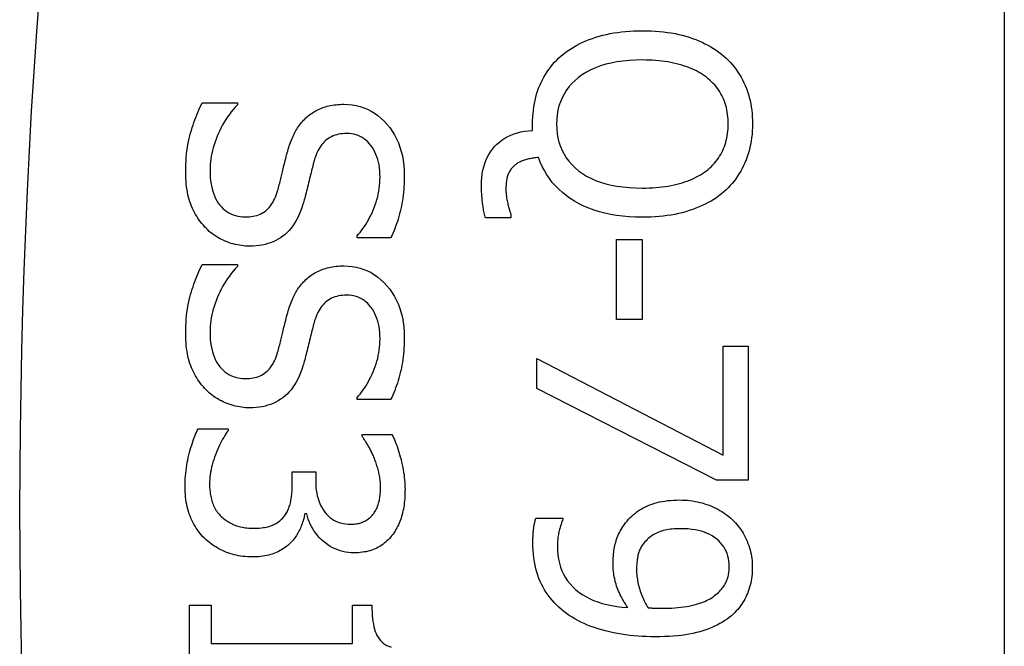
# Model space of a CAD drawing. Header units: inches. Extents: x 2.3 to 58.5, y 3.7 to 32.
# Tile 22 of 48: x 2.519 to 2.703, y 19.837 to 19.953. Entities that reach past the tile are written whole.
import ezdxf

# ---------------------------------------------------------------- set-up
doc = ezdxf.new("R2010")
doc.units = ezdxf.units.IN
doc.header["$MEASUREMENT"] = 0
doc.layers.add('Visible Edges(ANSI)', color=7, linetype='Continuous', lineweight=25)
doc.layers.add('Visible Tangent Edges(ANSI)', color=7, linetype='Continuous', lineweight=25)

msp = doc.modelspace()

# ---------------------------------------------------------------- linework, layer by layer
at = {"layer": 'Visible Edges(ANSI)'}
for p, q in [((2.7026, 22.71601), (2.7026, 7.00801)), ((2.55296, 19.93792), (2.55953, 19.93792)), ((2.55953, 19.93792), (2.55953, 19.93754)), ((2.61459, 19.93275), (2.61459, 19.93397)), ((2.61054, 19.91712), (2.61054, 19.91642)), ((2.61054, 19.91642), (2.60579, 19.91642)), ((2.58187, 19.91269), (2.58187, 19.91307)), ((2.58812, 19.91269), (2.58187, 19.91269)), ((2.63026, 19.8975), (2.63026, 19.9124)), ((2.63026, 19.9124), (2.63504, 19.9124)), ((2.63504, 19.9124), (2.63504, 19.8975)), ((2.55296, 19.90777), (2.55953, 19.90777)), ((2.55953, 19.90777), (2.55953, 19.90739)), ((2.63504, 19.8975), (2.63026, 19.8975)), ((2.65016, 19.8722), (2.65016, 19.89252)), ((2.65016, 19.89252), (2.65479, 19.89252)), ((2.65479, 19.89252), (2.65479, 19.86754)), ((2.61542, 19.88458), (2.61542, 19.89019)), ((2.61542, 19.89019), (2.65016, 19.8722)), ((2.64889, 19.86754), (2.61542, 19.88458)), ((2.58187, 19.88254), (2.58187, 19.88292)), ((2.58812, 19.88254), (2.58187, 19.88254)), ((2.55219, 19.87711), (2.55778, 19.87711)), ((2.55778, 19.87711), (2.55778, 19.87673)), ((2.58279, 19.87571), (2.58279, 19.87603)), ((2.58279, 19.87603), (2.58837, 19.87603)), ((2.56977, 19.86684), (2.56977, 19.86907)), ((2.56977, 19.86907), (2.57414, 19.86907)), ((2.57414, 19.86907), (2.57414, 19.86732)), ((2.65479, 19.86754), (2.64889, 19.86754)), ((2.57249, 19.86122), (2.5721, 19.86122)), ((2.6152, 19.8604), (2.62027, 19.8604)), ((2.62027, 19.8604), (2.62027, 19.86014)), ((2.5506, 19.82495), (2.5506, 19.84416)), ((2.5506, 19.84416), (2.55462, 19.84416)), ((2.55462, 19.84416), (2.55462, 19.83701)), ((2.581, 19.83701), (2.581, 19.84416)), ((2.581, 19.84416), (2.58461, 19.84416)), ((2.55462, 19.83701), (2.581, 19.83701))]:
    msp.add_line(p, q, dxfattribs=at)
at = {"layer": 'Visible Edges(ANSI)', "flags": 128}
for points in [[(2.61995, 19.94667), (2.6204, 19.94704), (2.62086, 19.94739), (2.62134, 19.94773), (2.62183, 19.94806), (2.62234, 19.94837), (2.62287, 19.94867), (2.62342, 19.94895), (2.62398, 19.94922), (2.62456, 19.94947), (2.62515, 19.94971), (2.62577, 19.94993), (2.6264, 19.95014), (2.62704, 19.95034), (2.6277, 19.95051), (2.62837, 19.95067), (2.62906, 19.95082), (2.62976, 19.95094), (2.63048, 19.95105), (2.63121, 19.95114), (2.63195, 19.95122), (2.63271, 19.95128), (2.63349, 19.95132), (2.63427, 19.95135), (2.63507, 19.95135)], [(2.63507, 19.95135), (2.6359, 19.95135), (2.6367, 19.95132), (2.63749, 19.95128), (2.63826, 19.95122), (2.63901, 19.95114), (2.63975, 19.95105), (2.64047, 19.95094), (2.64117, 19.95081), (2.64186, 19.95066), (2.64253, 19.9505), (2.64318, 19.95032), (2.64382, 19.95013), (2.64444, 19.94991), (2.64504, 19.94969), (2.64563, 19.94945), (2.64621, 19.94919), (2.64676, 19.94892), (2.64731, 19.94864), (2.64784, 19.94834), (2.64835, 19.94803), (2.64885, 19.9477), (2.64934, 19.94736), (2.64981, 19.947), (2.65026, 19.94663)], [(2.61459, 19.93397), (2.6146, 19.93463), (2.61463, 19.93527), (2.61468, 19.93591), (2.61474, 19.93654), (2.61483, 19.93715), (2.61493, 19.93776), (2.61505, 19.93835), (2.61519, 19.93894), (2.61535, 19.93951), (2.61553, 19.94007), (2.61573, 19.94062), (2.61595, 19.94116), (2.61618, 19.94169), (2.61644, 19.94221), (2.61671, 19.94271), (2.61699, 19.9432), (2.6173, 19.94368), (2.61763, 19.94414), (2.61797, 19.94459), (2.61833, 19.94503), (2.61871, 19.94546), (2.6191, 19.94587), (2.61952, 19.94628), (2.61995, 19.94667)], [(2.63507, 19.9459), (2.63381, 19.94588), (2.63259, 19.94581), (2.63142, 19.9457), (2.63031, 19.94554), (2.62924, 19.94533), (2.62823, 19.94509), (2.62726, 19.94479), (2.62635, 19.94445), (2.62548, 19.94407), (2.62467, 19.94364), (2.6239, 19.94316), (2.62319, 19.94265), (2.62253, 19.94209), (2.62193, 19.9415), (2.62138, 19.94088), (2.62089, 19.94023), (2.62046, 19.93955), (2.62009, 19.93884), (2.61978, 19.9381), (2.61952, 19.93733), (2.61932, 19.93653), (2.61917, 19.93569), (2.61909, 19.93483), (2.61906, 19.93394)], [(2.64701, 19.94268), (2.64666, 19.94293), (2.64631, 19.94318), (2.64594, 19.94341), (2.64555, 19.94364), (2.64515, 19.94385), (2.64474, 19.94406), (2.64431, 19.94425), (2.64387, 19.94444), (2.64341, 19.94461), (2.64294, 19.94477), (2.64245, 19.94493), (2.64195, 19.94507), (2.64144, 19.9452), (2.64091, 19.94532), (2.64038, 19.94543), (2.63983, 19.94553), (2.63927, 19.94562), (2.63871, 19.94569), (2.63813, 19.94576), (2.63754, 19.94581), (2.63694, 19.94585), (2.63633, 19.94588), (2.63571, 19.94589), (2.63507, 19.9459)], [(2.65026, 19.94663), (2.65069, 19.94624), (2.65111, 19.94584), (2.6515, 19.94543), (2.65188, 19.945), (2.65224, 19.94456), (2.65259, 19.94411), (2.65291, 19.94364), (2.65322, 19.94317), (2.65351, 19.94268), (2.65378, 19.94217), (2.65403, 19.94166), (2.65426, 19.94113), (2.65448, 19.94059), (2.65468, 19.94004), (2.65486, 19.93948), (2.65502, 19.93891), (2.65516, 19.93833), (2.65528, 19.93774), (2.65539, 19.93713), (2.65547, 19.93652), (2.65554, 19.9359), (2.65558, 19.93526), (2.65561, 19.93462), (2.65562, 19.93397)], [(2.65109, 19.93394), (2.65108, 19.9344), (2.65106, 19.93486), (2.65103, 19.93531), (2.65098, 19.93575), (2.65092, 19.93618), (2.65084, 19.9366), (2.65075, 19.93701), (2.65065, 19.93741), (2.65053, 19.9378), (2.6504, 19.93818), (2.65026, 19.93855), (2.6501, 19.93891), (2.64993, 19.93926), (2.64974, 19.93961), (2.64954, 19.93995), (2.64932, 19.94028), (2.64908, 19.9406), (2.64883, 19.94092), (2.64857, 19.94123), (2.64829, 19.94154), (2.64799, 19.94183), (2.64768, 19.94212), (2.64735, 19.9424), (2.64701, 19.94268)], [(2.5499, 19.925), (2.5499, 19.92571), (2.54992, 19.92639), (2.54995, 19.92706), (2.55, 19.92771), (2.55005, 19.92834), (2.55012, 19.92896), (2.5502, 19.92956), (2.55029, 19.93013), (2.5504, 19.9307), (2.55052, 19.93124), (2.55065, 19.93177), (2.55079, 19.93228), (2.55094, 19.93277), (2.5511, 19.93327), (2.55126, 19.93375), (2.55143, 19.93424), (2.5516, 19.93471), (2.55178, 19.93519), (2.55196, 19.93566), (2.55215, 19.93612), (2.55235, 19.93658), (2.55255, 19.93703), (2.55275, 19.93748), (2.55296, 19.93792)], [(2.55953, 19.93754), (2.55914, 19.9371), (2.55875, 19.93666), (2.55839, 19.93621), (2.55804, 19.93574), (2.5577, 19.93527), (2.55738, 19.93478), (2.55707, 19.93429), (2.55678, 19.93379), (2.55651, 19.93328), (2.55624, 19.93276), (2.556, 19.93223), (2.55577, 19.93169), (2.55555, 19.93114), (2.55536, 19.9306), (2.55518, 19.93007), (2.55502, 19.92953), (2.55488, 19.929), (2.55476, 19.92848), (2.55466, 19.92795), (2.55458, 19.92743), (2.55451, 19.92692), (2.55446, 19.9264), (2.55444, 19.92589), (2.55443, 19.92538)], [(2.57229, 19.93508), (2.57252, 19.93528), (2.57274, 19.93547), (2.57298, 19.93566), (2.57322, 19.93583), (2.57346, 19.936), (2.57371, 19.93616), (2.57397, 19.93631), (2.57424, 19.93646), (2.57451, 19.9366), (2.57478, 19.93673), (2.57507, 19.93685), (2.57536, 19.93697), (2.57565, 19.93707), (2.57596, 19.93717), (2.57627, 19.93726), (2.57659, 19.93734), (2.57691, 19.93741), (2.57725, 19.93747), (2.57759, 19.93752), (2.57794, 19.93756), (2.57829, 19.93759), (2.57866, 19.93762), (2.57903, 19.93763), (2.57941, 19.93764)], [(2.57941, 19.93764), (2.5802, 19.93761), (2.58096, 19.93753), (2.5817, 19.9374), (2.58243, 19.93722), (2.58313, 19.93699), (2.58381, 19.9367), (2.58447, 19.93637), (2.5851, 19.93598), (2.58572, 19.93554), (2.58631, 19.93504), (2.58688, 19.9345), (2.58743, 19.9339), (2.58795, 19.93327), (2.58842, 19.9326), (2.58885, 19.93191), (2.58923, 19.93119), (2.58957, 19.93044), (2.58986, 19.92966), (2.59011, 19.92885), (2.59031, 19.92802), (2.59047, 19.92716), (2.59058, 19.92626), (2.59065, 19.92534), (2.59067, 19.9244)], [(2.56882, 19.92858), (2.56891, 19.92891), (2.569, 19.92924), (2.5691, 19.92957), (2.56921, 19.92989), (2.56932, 19.9302), (2.56943, 19.93051), (2.56954, 19.93081), (2.56966, 19.93111), (2.56978, 19.9314), (2.56991, 19.93168), (2.57004, 19.93196), (2.57017, 19.93223), (2.57031, 19.93249), (2.57046, 19.93276), (2.57061, 19.93301), (2.57077, 19.93326), (2.57094, 19.93351), (2.57111, 19.93375), (2.57129, 19.93398), (2.57148, 19.93421), (2.57167, 19.93444), (2.57187, 19.93466), (2.57208, 19.93487), (2.57229, 19.93508)], [(2.61906, 19.93394), (2.61909, 19.93304), (2.61917, 19.93218), (2.61932, 19.93135), (2.61952, 19.93054), (2.61978, 19.92977), (2.62009, 19.92903), (2.62046, 19.92832), (2.62089, 19.92765), (2.62138, 19.927), (2.62193, 19.92638), (2.62253, 19.9258), (2.62319, 19.92524), (2.6239, 19.92472), (2.62467, 19.92425), (2.62548, 19.92382), (2.62635, 19.92344), (2.62726, 19.9231), (2.62823, 19.92281), (2.62924, 19.92257), (2.63031, 19.92236), (2.63142, 19.92221), (2.63259, 19.92209), (2.63381, 19.92203), (2.63507, 19.922)], [(2.64701, 19.92523), (2.64734, 19.92549), (2.64766, 19.92576), (2.64796, 19.92605), (2.64825, 19.92634), (2.64853, 19.92664), (2.64879, 19.92695), (2.64904, 19.92727), (2.64927, 19.92759), (2.64949, 19.92793), (2.6497, 19.92827), (2.64989, 19.92863), (2.65007, 19.92899), (2.65023, 19.92936), (2.65038, 19.92974), (2.65052, 19.93012), (2.65064, 19.93052), (2.65074, 19.93092), (2.65083, 19.93133), (2.65091, 19.93174), (2.65098, 19.93217), (2.65103, 19.9326), (2.65106, 19.93304), (2.65108, 19.93348), (2.65109, 19.93394)], [(2.65562, 19.93397), (2.65561, 19.9333), (2.65558, 19.93265), (2.65553, 19.93201), (2.65546, 19.93138), (2.65538, 19.93076), (2.65527, 19.93015), (2.65514, 19.92955), (2.655, 19.92896), (2.65483, 19.92839), (2.65465, 19.92782), (2.65444, 19.92727), (2.65422, 19.92672), (2.65397, 19.92619), (2.65372, 19.92568), (2.65344, 19.92518), (2.65315, 19.92469), (2.65285, 19.92421), (2.65253, 19.92375), (2.65219, 19.9233), (2.65183, 19.92287), (2.65146, 19.92245), (2.65108, 19.92204), (2.65068, 19.92165), (2.65026, 19.92127)], [(2.57995, 19.93218), (2.57954, 19.93217), (2.57915, 19.93214), (2.57877, 19.9321), (2.5784, 19.93203), (2.57805, 19.93195), (2.57771, 19.93185), (2.57739, 19.93173), (2.57708, 19.93159), (2.57678, 19.93144), (2.5765, 19.93126), (2.57623, 19.93107), (2.57598, 19.93086), (2.57574, 19.93063), (2.57551, 19.93038), (2.57529, 19.93012), (2.57508, 19.92984), (2.57488, 19.92955), (2.5747, 19.92924), (2.57453, 19.92892), (2.57436, 19.92857), (2.57421, 19.92822), (2.57407, 19.92784), (2.57394, 19.92745), (2.57383, 19.92704)], [(2.58614, 19.92404), (2.58613, 19.92464), (2.58609, 19.92522), (2.58603, 19.92578), (2.58595, 19.92632), (2.58584, 19.92683), (2.58571, 19.92733), (2.58556, 19.92782), (2.58538, 19.92828), (2.58518, 19.92872), (2.58496, 19.92914), (2.58471, 19.92955), (2.58443, 19.92993), (2.58414, 19.93029), (2.58384, 19.93062), (2.58351, 19.93092), (2.58318, 19.93118), (2.58283, 19.93142), (2.58246, 19.93162), (2.58208, 19.93179), (2.58168, 19.93193), (2.58127, 19.93204), (2.58085, 19.93212), (2.58041, 19.93216), (2.57995, 19.93218)], [(2.60505, 19.92255), (2.60507, 19.92327), (2.60512, 19.92398), (2.60521, 19.92466), (2.60533, 19.92532), (2.60548, 19.92595), (2.60567, 19.92656), (2.60589, 19.92715), (2.60615, 19.92771), (2.60644, 19.92826), (2.60677, 19.92877), (2.60713, 19.92927), (2.60752, 19.92974), (2.60795, 19.93018), (2.60841, 19.93059), (2.60889, 19.93096), (2.60941, 19.9313), (2.60995, 19.9316), (2.61053, 19.93187), (2.61113, 19.93211), (2.61176, 19.93231), (2.61243, 19.93247), (2.61312, 19.9326), (2.61384, 19.93269), (2.61459, 19.93275)], [(2.56703, 19.92146), (2.56711, 19.92176), (2.5672, 19.92206), (2.56728, 19.92235), (2.56735, 19.92264), (2.56743, 19.92292), (2.5675, 19.9232), (2.56757, 19.92348), (2.56764, 19.92375), (2.56771, 19.92402), (2.56777, 19.92428), (2.56783, 19.92454), (2.56789, 19.92479), (2.56795, 19.92505), (2.56801, 19.92532), (2.56808, 19.9256), (2.56815, 19.92589), (2.56822, 19.92619), (2.5683, 19.9265), (2.56838, 19.92682), (2.56846, 19.92715), (2.56854, 19.92749), (2.56863, 19.92784), (2.56872, 19.9282), (2.56882, 19.92858)], [(2.61571, 19.92771), (2.61547, 19.92769), (2.61523, 19.92766), (2.61499, 19.92763), (2.61476, 19.9276), (2.61453, 19.92756), (2.61431, 19.92752), (2.61409, 19.92748), (2.61388, 19.92743), (2.61367, 19.92738), (2.61346, 19.92732), (2.61326, 19.92727), (2.61306, 19.9272), (2.61287, 19.92714), (2.61268, 19.92707), (2.6125, 19.927), (2.61233, 19.92692), (2.61216, 19.92685), (2.61201, 19.92676), (2.61186, 19.92668), (2.61171, 19.92659), (2.61158, 19.9265), (2.61145, 19.92641), (2.61132, 19.92631), (2.61121, 19.92621)], [(2.63507, 19.91655), (2.63382, 19.91657), (2.6326, 19.91663), (2.63141, 19.91673), (2.63027, 19.91688), (2.62916, 19.91707), (2.62809, 19.91729), (2.62705, 19.91756), (2.62606, 19.91787), (2.6251, 19.91823), (2.62417, 19.91862), (2.62329, 19.91905), (2.62244, 19.91953), (2.62163, 19.92004), (2.62087, 19.92059), (2.62015, 19.92116), (2.61948, 19.92177), (2.61885, 19.9224), (2.61827, 19.92307), (2.61773, 19.92377), (2.61724, 19.92449), (2.61679, 19.92525), (2.61638, 19.92604), (2.61602, 19.92686), (2.61571, 19.92771)], [(2.57383, 19.92704), (2.57375, 19.92676), (2.57367, 19.92647), (2.57359, 19.92617), (2.57351, 19.92585), (2.57343, 19.92553), (2.57335, 19.9252), (2.57326, 19.92485), (2.57317, 19.9245), (2.57308, 19.92413), (2.57299, 19.92376), (2.5729, 19.92337), (2.5728, 19.92298), (2.57271, 19.92258), (2.57262, 19.9222), (2.57252, 19.92182), (2.57243, 19.92146), (2.57234, 19.92111), (2.57225, 19.92077), (2.57217, 19.92044), (2.57208, 19.92013), (2.572, 19.91982), (2.57191, 19.91953), (2.57183, 19.91924), (2.57175, 19.91897)], [(2.61121, 19.92621), (2.61107, 19.92609), (2.61095, 19.92596), (2.61082, 19.92583), (2.61071, 19.92569), (2.6106, 19.92556), (2.61049, 19.92541), (2.61039, 19.92527), (2.6103, 19.92512), (2.61022, 19.92496), (2.61014, 19.9248), (2.61006, 19.92464), (2.61, 19.92448), (2.60994, 19.9243), (2.60988, 19.92412), (2.60983, 19.92392), (2.60978, 19.92372), (2.60974, 19.9235), (2.60971, 19.92328), (2.60968, 19.92304), (2.60966, 19.92279), (2.60964, 19.92253), (2.60962, 19.92226), (2.60962, 19.92198), (2.60961, 19.92168)], [(2.55347, 19.91473), (2.55319, 19.91505), (2.55292, 19.91537), (2.55266, 19.9157), (2.55241, 19.91604), (2.55217, 19.91639), (2.55195, 19.91674), (2.55173, 19.9171), (2.55153, 19.91747), (2.55133, 19.91784), (2.55115, 19.91822), (2.55098, 19.91861), (2.55082, 19.919), (2.55067, 19.91941), (2.55054, 19.91984), (2.55042, 19.92028), (2.55031, 19.92073), (2.55021, 19.92121), (2.55013, 19.9217), (2.55006, 19.92221), (2.55, 19.92273), (2.54995, 19.92328), (2.54992, 19.92383), (2.5499, 19.92441), (2.5499, 19.925)], [(2.55443, 19.92538), (2.55444, 19.92468), (2.55448, 19.924), (2.55454, 19.92335), (2.55463, 19.92273), (2.55474, 19.92214), (2.55488, 19.92158), (2.55504, 19.92104), (2.55523, 19.92054), (2.55544, 19.92007), (2.55568, 19.91963), (2.55594, 19.91921), (2.55623, 19.91883), (2.55654, 19.91847), (2.55686, 19.91815), (2.5572, 19.91786), (2.55756, 19.9176), (2.55793, 19.91737), (2.55832, 19.91717), (2.55873, 19.917), (2.55915, 19.91686), (2.55959, 19.91675), (2.56004, 19.91667), (2.56051, 19.91663), (2.561, 19.91661)], [(2.58187, 19.91307), (2.58215, 19.91339), (2.58243, 19.91373), (2.5827, 19.91408), (2.58296, 19.91444), (2.58322, 19.91482), (2.58348, 19.91522), (2.58372, 19.91562), (2.58396, 19.91605), (2.5842, 19.91649), (2.58443, 19.91694), (2.58465, 19.91741), (2.58486, 19.91789), (2.58507, 19.91838), (2.58525, 19.91887), (2.58542, 19.91937), (2.58557, 19.91988), (2.58571, 19.92038), (2.58582, 19.92089), (2.58592, 19.92141), (2.586, 19.92193), (2.58606, 19.92245), (2.58611, 19.92298), (2.58613, 19.92351), (2.58614, 19.92404)], [(2.59067, 19.9244), (2.59067, 19.92385), (2.59065, 19.9233), (2.59063, 19.92276), (2.5906, 19.92223), (2.59056, 19.9217), (2.59051, 19.92117), (2.59045, 19.92065), (2.59038, 19.92014), (2.5903, 19.91963), (2.59022, 19.91913), (2.59012, 19.91863), (2.59002, 19.91814), (2.5899, 19.91766), (2.58978, 19.91718), (2.58965, 19.9167), (2.58952, 19.91623), (2.58937, 19.91577), (2.58922, 19.91531), (2.58905, 19.91486), (2.58888, 19.91441), (2.5887, 19.91397), (2.58852, 19.91354), (2.58832, 19.91311), (2.58812, 19.91269)], [(2.63507, 19.922), (2.63572, 19.92201), (2.63636, 19.92203), (2.63698, 19.92206), (2.63759, 19.9221), (2.63819, 19.92215), (2.63877, 19.92221), (2.63934, 19.92229), (2.6399, 19.92238), (2.64045, 19.92248), (2.64098, 19.92259), (2.6415, 19.92271), (2.64201, 19.92285), (2.64251, 19.92299), (2.64299, 19.92315), (2.64346, 19.92331), (2.64391, 19.92349), (2.64435, 19.92367), (2.64477, 19.92387), (2.64518, 19.92407), (2.64557, 19.92428), (2.64595, 19.9245), (2.64632, 19.92473), (2.64667, 19.92497), (2.64701, 19.92523)], [(2.60579, 19.91642), (2.60573, 19.91666), (2.60567, 19.9169), (2.60562, 19.91715), (2.60557, 19.91739), (2.60552, 19.91764), (2.60547, 19.91789), (2.60543, 19.91814), (2.60539, 19.91839), (2.60535, 19.91864), (2.60531, 19.9189), (2.60528, 19.91916), (2.60524, 19.91942), (2.60521, 19.91968), (2.60518, 19.91994), (2.60516, 19.9202), (2.60514, 19.92046), (2.60512, 19.92072), (2.6051, 19.92098), (2.60509, 19.92124), (2.60507, 19.9215), (2.60506, 19.92176), (2.60506, 19.92202), (2.60505, 19.92228), (2.60505, 19.92255)], [(2.561, 19.91661), (2.56139, 19.91662), (2.56176, 19.91664), (2.56212, 19.91668), (2.56247, 19.91674), (2.56281, 19.91681), (2.56314, 19.9169), (2.56345, 19.91701), (2.56375, 19.91713), (2.56404, 19.91727), (2.56431, 19.91742), (2.56458, 19.91759), (2.56483, 19.91778), (2.56507, 19.91798), (2.5653, 19.9182), (2.56552, 19.91844), (2.56573, 19.9187), (2.56592, 19.91898), (2.56611, 19.91928), (2.56629, 19.9196), (2.56646, 19.91993), (2.56662, 19.92029), (2.56676, 19.92066), (2.5669, 19.92105), (2.56703, 19.92146)], [(2.60961, 19.92168), (2.60962, 19.92151), (2.60962, 19.92132), (2.60964, 19.92113), (2.60965, 19.92094), (2.60967, 19.92074), (2.6097, 19.92054), (2.60973, 19.92033), (2.60976, 19.92011), (2.6098, 19.91989), (2.60985, 19.91966), (2.6099, 19.91943), (2.60995, 19.9192), (2.61, 19.91896), (2.61006, 19.91874), (2.61011, 19.91853), (2.61016, 19.91833), (2.61021, 19.91814), (2.61026, 19.91796), (2.61031, 19.91779), (2.61036, 19.91764), (2.61041, 19.91749), (2.61045, 19.91736), (2.6105, 19.91723), (2.61054, 19.91712)], [(2.65026, 19.92127), (2.64982, 19.9209), (2.64936, 19.92055), (2.64889, 19.92021), (2.6484, 19.91989), (2.64789, 19.91958), (2.64736, 19.91928), (2.64682, 19.919), (2.64625, 19.91873), (2.64568, 19.91848), (2.64508, 19.91823), (2.64446, 19.91801), (2.64383, 19.91779), (2.64318, 19.91759), (2.64252, 19.91741), (2.64184, 19.91725), (2.64115, 19.9171), (2.64044, 19.91697), (2.63972, 19.91686), (2.63898, 19.91676), (2.63823, 19.91669), (2.63746, 19.91662), (2.63668, 19.91658), (2.63589, 19.91656), (2.63507, 19.91655)], [(2.57175, 19.91897), (2.57154, 19.91831), (2.5713, 19.91768), (2.57105, 19.91708), (2.57078, 19.91651), (2.5705, 19.91597), (2.57019, 19.91546), (2.56987, 19.91498), (2.56953, 19.91453), (2.56918, 19.91411), (2.5688, 19.91373), (2.56841, 19.91337), (2.568, 19.91304), (2.56758, 19.91274), (2.56714, 19.91246), (2.56668, 19.91221), (2.5662, 19.91199), (2.56571, 19.9118), (2.56521, 19.91163), (2.56468, 19.91148), (2.56415, 19.91136), (2.56359, 19.91127), (2.56302, 19.91121), (2.56243, 19.91117), (2.56183, 19.91116)], [(2.56183, 19.91116), (2.56144, 19.91116), (2.56106, 19.91118), (2.56067, 19.91121), (2.56029, 19.91126), (2.55991, 19.91132), (2.55952, 19.91139), (2.55914, 19.91148), (2.55877, 19.91157), (2.55839, 19.91168), (2.55801, 19.91181), (2.55764, 19.91195), (2.55727, 19.9121), (2.5569, 19.91226), (2.55654, 19.91243), (2.55619, 19.91261), (2.55585, 19.91281), (2.55552, 19.91301), (2.5552, 19.91323), (2.55489, 19.91345), (2.55459, 19.91368), (2.55429, 19.91393), (2.55401, 19.91419), (2.55374, 19.91445), (2.55347, 19.91473)], [(2.5499, 19.89485), (2.5499, 19.89556), (2.54992, 19.89624), (2.54995, 19.89691), (2.55, 19.89756), (2.55005, 19.89819), (2.55012, 19.89881), (2.5502, 19.89941), (2.55029, 19.89999), (2.5504, 19.90055), (2.55052, 19.90109), (2.55065, 19.90162), (2.55079, 19.90213), (2.55094, 19.90262), (2.5511, 19.90312), (2.55126, 19.9036), (2.55143, 19.90409), (2.5516, 19.90456), (2.55178, 19.90504), (2.55196, 19.90551), (2.55215, 19.90597), (2.55235, 19.90643), (2.55255, 19.90688), (2.55275, 19.90733), (2.55296, 19.90777)], [(2.55953, 19.90739), (2.55914, 19.90696), (2.55875, 19.90651), (2.55839, 19.90606), (2.55804, 19.90559), (2.5577, 19.90512), (2.55738, 19.90463), (2.55707, 19.90414), (2.55678, 19.90364), (2.55651, 19.90313), (2.55624, 19.90261), (2.556, 19.90208), (2.55577, 19.90154), (2.55555, 19.90099), (2.55536, 19.90045), (2.55518, 19.89992), (2.55502, 19.89938), (2.55488, 19.89885), (2.55476, 19.89833), (2.55466, 19.8978), (2.55458, 19.89728), (2.55451, 19.89677), (2.55446, 19.89625), (2.55444, 19.89574), (2.55443, 19.89524)], [(2.57229, 19.90493), (2.57252, 19.90513), (2.57274, 19.90532), (2.57298, 19.90551), (2.57322, 19.90568), (2.57346, 19.90585), (2.57371, 19.90601), (2.57397, 19.90616), (2.57424, 19.90631), (2.57451, 19.90645), (2.57478, 19.90658), (2.57507, 19.9067), (2.57536, 19.90682), (2.57565, 19.90692), (2.57596, 19.90702), (2.57627, 19.90711), (2.57659, 19.90719), (2.57691, 19.90726), (2.57725, 19.90732), (2.57759, 19.90737), (2.57794, 19.90741), (2.57829, 19.90744), (2.57866, 19.90747), (2.57903, 19.90748), (2.57941, 19.90749)], [(2.57941, 19.90749), (2.5802, 19.90746), (2.58096, 19.90738), (2.5817, 19.90725), (2.58243, 19.90707), (2.58313, 19.90684), (2.58381, 19.90655), (2.58447, 19.90622), (2.5851, 19.90583), (2.58572, 19.90539), (2.58631, 19.90489), (2.58688, 19.90435), (2.58743, 19.90375), (2.58795, 19.90312), (2.58842, 19.90245), (2.58885, 19.90176), (2.58923, 19.90104), (2.58957, 19.90029), (2.58986, 19.89951), (2.59011, 19.8987), (2.59031, 19.89787), (2.59047, 19.89701), (2.59058, 19.89611), (2.59065, 19.89519), (2.59067, 19.89425)], [(2.56882, 19.89843), (2.56891, 19.89876), (2.569, 19.89909), (2.5691, 19.89942), (2.56921, 19.89974), (2.56932, 19.90005), (2.56943, 19.90036), (2.56954, 19.90066), (2.56966, 19.90096), (2.56978, 19.90125), (2.56991, 19.90153), (2.57004, 19.90181), (2.57017, 19.90208), (2.57031, 19.90234), (2.57046, 19.90261), (2.57061, 19.90286), (2.57077, 19.90311), (2.57094, 19.90336), (2.57111, 19.9036), (2.57129, 19.90383), (2.57148, 19.90406), (2.57167, 19.90429), (2.57187, 19.90451), (2.57208, 19.90472), (2.57229, 19.90493)], [(2.57995, 19.90203), (2.57954, 19.90202), (2.57915, 19.90199), (2.57877, 19.90195), (2.5784, 19.90188), (2.57805, 19.9018), (2.57771, 19.9017), (2.57739, 19.90158), (2.57708, 19.90144), (2.57678, 19.90129), (2.5765, 19.90111), (2.57623, 19.90092), (2.57598, 19.90071), (2.57574, 19.90048), (2.57551, 19.90023), (2.57529, 19.89997), (2.57508, 19.89969), (2.57488, 19.8994), (2.5747, 19.89909), (2.57453, 19.89877), (2.57436, 19.89842), (2.57421, 19.89807), (2.57407, 19.89769), (2.57394, 19.8973), (2.57383, 19.89689)], [(2.58614, 19.8939), (2.58613, 19.89449), (2.58609, 19.89507), (2.58603, 19.89563), (2.58595, 19.89617), (2.58584, 19.89669), (2.58571, 19.89719), (2.58556, 19.89767), (2.58538, 19.89813), (2.58518, 19.89857), (2.58496, 19.89899), (2.58471, 19.8994), (2.58443, 19.89978), (2.58414, 19.90014), (2.58384, 19.90047), (2.58351, 19.90077), (2.58318, 19.90103), (2.58283, 19.90127), (2.58246, 19.90147), (2.58208, 19.90164), (2.58168, 19.90178), (2.58127, 19.90189), (2.58085, 19.90197), (2.58041, 19.90202), (2.57995, 19.90203)], [(2.56703, 19.89131), (2.56711, 19.89161), (2.5672, 19.89191), (2.56728, 19.8922), (2.56735, 19.89249), (2.56743, 19.89277), (2.5675, 19.89305), (2.56757, 19.89333), (2.56764, 19.8936), (2.56771, 19.89387), (2.56777, 19.89413), (2.56783, 19.89439), (2.56789, 19.89464), (2.56795, 19.8949), (2.56801, 19.89517), (2.56808, 19.89545), (2.56815, 19.89574), (2.56822, 19.89604), (2.5683, 19.89635), (2.56838, 19.89667), (2.56846, 19.897), (2.56854, 19.89734), (2.56863, 19.89769), (2.56872, 19.89805), (2.56882, 19.89843)], [(2.57383, 19.89689), (2.57375, 19.89661), (2.57367, 19.89632), (2.57359, 19.89602), (2.57351, 19.8957), (2.57343, 19.89538), (2.57335, 19.89505), (2.57326, 19.8947), (2.57317, 19.89435), (2.57308, 19.89398), (2.57299, 19.89361), (2.5729, 19.89322), (2.5728, 19.89283), (2.57271, 19.89243), (2.57262, 19.89205), (2.57252, 19.89167), (2.57243, 19.89131), (2.57234, 19.89096), (2.57225, 19.89062), (2.57217, 19.89029), (2.57208, 19.88998), (2.572, 19.88967), (2.57191, 19.88938), (2.57183, 19.88909), (2.57175, 19.88882)], [(2.55347, 19.88458), (2.55319, 19.8849), (2.55292, 19.88522), (2.55266, 19.88555), (2.55241, 19.88589), (2.55217, 19.88624), (2.55195, 19.88659), (2.55173, 19.88695), (2.55153, 19.88732), (2.55133, 19.88769), (2.55115, 19.88807), (2.55098, 19.88846), (2.55082, 19.88885), (2.55067, 19.88926), (2.55054, 19.88969), (2.55042, 19.89013), (2.55031, 19.89058), (2.55021, 19.89106), (2.55013, 19.89155), (2.55006, 19.89206), (2.55, 19.89258), (2.54995, 19.89313), (2.54992, 19.89368), (2.5499, 19.89426), (2.5499, 19.89485)], [(2.55443, 19.89524), (2.55444, 19.89453), (2.55448, 19.89385), (2.55454, 19.8932), (2.55463, 19.89258), (2.55474, 19.89199), (2.55488, 19.89143), (2.55504, 19.89089), (2.55523, 19.89039), (2.55544, 19.88992), (2.55568, 19.88948), (2.55594, 19.88906), (2.55623, 19.88868), (2.55654, 19.88832), (2.55686, 19.888), (2.5572, 19.88771), (2.55756, 19.88745), (2.55793, 19.88722), (2.55832, 19.88702), (2.55873, 19.88685), (2.55915, 19.88671), (2.55959, 19.8866), (2.56004, 19.88652), (2.56051, 19.88648), (2.561, 19.88646)], [(2.58187, 19.88292), (2.58215, 19.88324), (2.58243, 19.88358), (2.5827, 19.88393), (2.58296, 19.88429), (2.58322, 19.88467), (2.58348, 19.88507), (2.58372, 19.88547), (2.58396, 19.8859), (2.5842, 19.88634), (2.58443, 19.88679), (2.58465, 19.88726), (2.58486, 19.88774), (2.58507, 19.88823), (2.58525, 19.88872), (2.58542, 19.88922), (2.58557, 19.88973), (2.58571, 19.89023), (2.58582, 19.89074), (2.58592, 19.89126), (2.586, 19.89178), (2.58606, 19.8923), (2.58611, 19.89283), (2.58613, 19.89336), (2.58614, 19.8939)], [(2.59067, 19.89425), (2.59067, 19.8937), (2.59065, 19.89315), (2.59063, 19.89261), (2.5906, 19.89208), (2.59056, 19.89155), (2.59051, 19.89102), (2.59045, 19.89051), (2.59038, 19.88999), (2.5903, 19.88948), (2.59022, 19.88898), (2.59012, 19.88848), (2.59002, 19.88799), (2.5899, 19.88751), (2.58978, 19.88703), (2.58965, 19.88655), (2.58952, 19.88608), (2.58937, 19.88562), (2.58922, 19.88516), (2.58905, 19.88471), (2.58888, 19.88426), (2.5887, 19.88382), (2.58852, 19.88339), (2.58832, 19.88296), (2.58812, 19.88254)], [(2.561, 19.88646), (2.56139, 19.88647), (2.56176, 19.88649), (2.56212, 19.88653), (2.56247, 19.88659), (2.56281, 19.88666), (2.56314, 19.88675), (2.56345, 19.88686), (2.56375, 19.88698), (2.56404, 19.88712), (2.56431, 19.88727), (2.56458, 19.88744), (2.56483, 19.88763), (2.56507, 19.88783), (2.5653, 19.88805), (2.56552, 19.88829), (2.56573, 19.88855), (2.56592, 19.88883), (2.56611, 19.88913), (2.56629, 19.88945), (2.56646, 19.88978), (2.56662, 19.89014), (2.56676, 19.89051), (2.5669, 19.8909), (2.56703, 19.89131)], [(2.57175, 19.88882), (2.57154, 19.88816), (2.5713, 19.88753), (2.57105, 19.88693), (2.57078, 19.88636), (2.5705, 19.88582), (2.57019, 19.88531), (2.56987, 19.88483), (2.56953, 19.88438), (2.56918, 19.88396), (2.5688, 19.88358), (2.56841, 19.88322), (2.568, 19.88289), (2.56758, 19.88259), (2.56714, 19.88231), (2.56668, 19.88206), (2.5662, 19.88184), (2.56571, 19.88165), (2.56521, 19.88148), (2.56468, 19.88133), (2.56415, 19.88121), (2.56359, 19.88112), (2.56302, 19.88106), (2.56243, 19.88102), (2.56183, 19.88101)], [(2.56183, 19.88101), (2.56144, 19.88101), (2.56106, 19.88103), (2.56067, 19.88106), (2.56029, 19.88111), (2.55991, 19.88117), (2.55952, 19.88124), (2.55914, 19.88133), (2.55877, 19.88142), (2.55839, 19.88154), (2.55801, 19.88166), (2.55764, 19.8818), (2.55727, 19.88195), (2.5569, 19.88211), (2.55654, 19.88228), (2.55619, 19.88246), (2.55585, 19.88266), (2.55552, 19.88286), (2.5552, 19.88308), (2.55489, 19.8833), (2.55459, 19.88353), (2.55429, 19.88378), (2.55401, 19.88404), (2.55374, 19.8843), (2.55347, 19.88458)], [(2.54977, 19.86636), (2.54977, 19.86686), (2.54979, 19.86735), (2.54981, 19.86784), (2.54985, 19.86833), (2.54989, 19.86882), (2.54995, 19.86931), (2.55001, 19.8698), (2.55009, 19.87029), (2.55017, 19.87078), (2.55027, 19.87126), (2.55037, 19.87175), (2.55049, 19.87223), (2.55061, 19.87271), (2.55073, 19.87317), (2.55086, 19.87363), (2.551, 19.87406), (2.55113, 19.87449), (2.55127, 19.8749), (2.55142, 19.8753), (2.55157, 19.87569), (2.55172, 19.87607), (2.55187, 19.87643), (2.55203, 19.87678), (2.55219, 19.87711)], [(2.55778, 19.87673), (2.55758, 19.87645), (2.55738, 19.87615), (2.55718, 19.87583), (2.55698, 19.8755), (2.55678, 19.87515), (2.55659, 19.87478), (2.5564, 19.8744), (2.5562, 19.87401), (2.55601, 19.8736), (2.55582, 19.87317), (2.55564, 19.87272), (2.55545, 19.87226), (2.55527, 19.8718), (2.55511, 19.87133), (2.55496, 19.87086), (2.55483, 19.8704), (2.55471, 19.86993), (2.55461, 19.86946), (2.55453, 19.869), (2.55446, 19.86853), (2.5544, 19.86807), (2.55436, 19.86761), (2.55434, 19.86714), (2.55433, 19.86668)], [(2.58499, 19.87182), (2.5849, 19.87203), (2.58481, 19.87223), (2.58472, 19.87243), (2.58463, 19.87263), (2.58453, 19.87282), (2.58444, 19.87301), (2.58435, 19.87319), (2.58425, 19.87337), (2.58416, 19.87354), (2.58407, 19.87371), (2.58397, 19.87388), (2.58388, 19.87403), (2.58378, 19.87419), (2.58369, 19.87434), (2.58359, 19.87449), (2.5835, 19.87464), (2.58341, 19.87478), (2.58332, 19.87492), (2.58323, 19.87506), (2.58314, 19.8752), (2.58305, 19.87533), (2.58296, 19.87546), (2.58288, 19.87559), (2.58279, 19.87571)], [(2.58837, 19.87603), (2.58853, 19.87573), (2.58868, 19.87542), (2.58883, 19.87509), (2.58897, 19.87474), (2.58911, 19.87438), (2.58926, 19.874), (2.58939, 19.8736), (2.58953, 19.87319), (2.58966, 19.87275), (2.58979, 19.8723), (2.58992, 19.87184), (2.59005, 19.87135), (2.59017, 19.87086), (2.59028, 19.87038), (2.59038, 19.8699), (2.59047, 19.86942), (2.59054, 19.86895), (2.59061, 19.86848), (2.59067, 19.86801), (2.59072, 19.86755), (2.59075, 19.8671), (2.59078, 19.86665), (2.59079, 19.8662), (2.5908, 19.86576)], [(2.58624, 19.86617), (2.58623, 19.86641), (2.58623, 19.86665), (2.58621, 19.86689), (2.5862, 19.86713), (2.58618, 19.86736), (2.58615, 19.8676), (2.58612, 19.86784), (2.58608, 19.86808), (2.58604, 19.86831), (2.58599, 19.86855), (2.58594, 19.86879), (2.58589, 19.86903), (2.58583, 19.86926), (2.58576, 19.8695), (2.5857, 19.86973), (2.58563, 19.86997), (2.58556, 19.8702), (2.58549, 19.87043), (2.58541, 19.87067), (2.58533, 19.8709), (2.58525, 19.87113), (2.58517, 19.87136), (2.58508, 19.87159), (2.58499, 19.87182)], [(2.57414, 19.86732), (2.57416, 19.86674), (2.57419, 19.86617), (2.57425, 19.86563), (2.57433, 19.8651), (2.57444, 19.86459), (2.57457, 19.8641), (2.57472, 19.86363), (2.5749, 19.86318), (2.5751, 19.86274), (2.57532, 19.86232), (2.57557, 19.86193), (2.57584, 19.86154), (2.57613, 19.86119), (2.57644, 19.86086), (2.57678, 19.86057), (2.57713, 19.8603), (2.57751, 19.86007), (2.57791, 19.85987), (2.57833, 19.8597), (2.57877, 19.85956), (2.57923, 19.85945), (2.57972, 19.85937), (2.58022, 19.85933), (2.58075, 19.85931)], [(2.55341, 19.85666), (2.55311, 19.85695), (2.55284, 19.85726), (2.55257, 19.85757), (2.55231, 19.85789), (2.55207, 19.85822), (2.55184, 19.85856), (2.55162, 19.85892), (2.55141, 19.85928), (2.55121, 19.85965), (2.55103, 19.86003), (2.55085, 19.86042), (2.55069, 19.86083), (2.55055, 19.86124), (2.55041, 19.86166), (2.55029, 19.86209), (2.55018, 19.86253), (2.55008, 19.86297), (2.55, 19.86343), (2.54993, 19.8639), (2.54987, 19.86437), (2.54983, 19.86486), (2.5498, 19.86535), (2.54978, 19.86585), (2.54977, 19.86636)], [(2.55433, 19.86668), (2.55434, 19.86641), (2.55435, 19.86614), (2.55436, 19.86587), (2.55439, 19.8656), (2.55442, 19.86532), (2.55446, 19.86505), (2.55451, 19.86478), (2.55456, 19.86451), (2.55462, 19.86424), (2.55469, 19.86397), (2.55476, 19.8637), (2.55484, 19.86343), (2.55493, 19.86316), (2.55503, 19.8629), (2.55514, 19.86265), (2.55526, 19.8624), (2.55538, 19.86216), (2.55552, 19.86193), (2.55567, 19.86171), (2.55582, 19.8615), (2.55598, 19.86129), (2.55616, 19.86109), (2.55634, 19.8609), (2.55653, 19.86071)], [(2.56837, 19.86091), (2.5685, 19.86109), (2.56862, 19.86129), (2.56874, 19.86149), (2.56885, 19.86169), (2.56895, 19.86191), (2.56904, 19.86212), (2.56913, 19.86234), (2.56921, 19.86257), (2.56929, 19.86281), (2.56936, 19.86304), (2.56942, 19.86329), (2.56947, 19.86354), (2.56952, 19.86379), (2.56956, 19.86405), (2.5696, 19.86431), (2.56964, 19.86458), (2.56967, 19.86485), (2.5697, 19.86512), (2.56972, 19.8654), (2.56974, 19.86568), (2.56975, 19.86596), (2.56977, 19.86625), (2.56977, 19.86654), (2.56977, 19.86684)], [(2.58502, 19.86138), (2.58513, 19.86155), (2.58524, 19.86172), (2.58533, 19.86189), (2.58543, 19.86207), (2.58551, 19.86225), (2.58559, 19.86243), (2.58567, 19.86261), (2.58574, 19.8628), (2.5858, 19.86299), (2.58586, 19.86319), (2.58592, 19.86339), (2.58597, 19.86359), (2.58601, 19.86379), (2.58605, 19.86399), (2.58608, 19.8642), (2.58612, 19.86441), (2.58614, 19.86462), (2.58617, 19.86484), (2.58619, 19.86505), (2.58621, 19.86527), (2.58622, 19.86549), (2.58623, 19.86572), (2.58623, 19.86594), (2.58624, 19.86617)], [(2.5908, 19.86576), (2.59079, 19.86531), (2.59078, 19.86488), (2.59076, 19.86446), (2.59074, 19.86404), (2.5907, 19.86364), (2.59066, 19.86325), (2.59061, 19.86286), (2.59056, 19.86249), (2.59049, 19.86212), (2.59042, 19.86177), (2.59034, 19.86142), (2.59026, 19.86108), (2.59016, 19.86075), (2.59006, 19.86043), (2.58995, 19.86011), (2.58983, 19.85979), (2.5897, 19.85948), (2.58956, 19.85918), (2.58942, 19.85888), (2.58926, 19.85859), (2.5891, 19.8583), (2.58893, 19.85801), (2.58875, 19.85773), (2.58857, 19.85746)], [(2.63195, 19.85953), (2.63222, 19.85988), (2.63251, 19.86021), (2.63281, 19.86052), (2.63313, 19.86082), (2.63345, 19.86111), (2.63379, 19.86138), (2.63413, 19.86164), (2.63449, 19.86189), (2.63486, 19.86212), (2.63525, 19.86233), (2.63564, 19.86254), (2.63605, 19.86272), (2.63647, 19.8629), (2.6369, 19.86306), (2.63735, 19.8632), (2.63781, 19.86333), (2.63828, 19.86344), (2.63877, 19.86354), (2.63927, 19.86362), (2.63979, 19.86369), (2.64032, 19.86374), (2.64087, 19.86378), (2.64142, 19.8638), (2.642, 19.86381)], [(2.642, 19.86381), (2.6425, 19.8638), (2.64299, 19.86378), (2.64348, 19.86375), (2.64396, 19.8637), (2.64443, 19.86364), (2.6449, 19.86356), (2.64536, 19.86347), (2.64581, 19.86337), (2.64626, 19.86325), (2.64669, 19.86312), (2.64712, 19.86298), (2.64755, 19.86282), (2.64796, 19.86265), (2.64837, 19.86247), (2.64876, 19.86228), (2.64915, 19.86208), (2.64953, 19.86187), (2.64989, 19.86165), (2.65025, 19.86142), (2.6506, 19.86118), (2.65093, 19.86092), (2.65126, 19.86066), (2.65158, 19.86039), (2.65189, 19.86011)], [(2.58075, 19.85931), (2.581, 19.85931), (2.58124, 19.85933), (2.58147, 19.85935), (2.5817, 19.85937), (2.58192, 19.85941), (2.58214, 19.85945), (2.58235, 19.85951), (2.58256, 19.85957), (2.58276, 19.85963), (2.58295, 19.85971), (2.58314, 19.85979), (2.58332, 19.85988), (2.58349, 19.85998), (2.58366, 19.86009), (2.58382, 19.86019), (2.58398, 19.86031), (2.58413, 19.86042), (2.58428, 19.86055), (2.58442, 19.86067), (2.58455, 19.86081), (2.58468, 19.86094), (2.5848, 19.86109), (2.58491, 19.86123), (2.58502, 19.86138)], [(2.55653, 19.86071), (2.55673, 19.86054), (2.55693, 19.86038), (2.55714, 19.86022), (2.55735, 19.86007), (2.55756, 19.85992), (2.55777, 19.85979), (2.55799, 19.85965), (2.55821, 19.85953), (2.55843, 19.85941), (2.55866, 19.8593), (2.55889, 19.8592), (2.55912, 19.8591), (2.55936, 19.85901), (2.55961, 19.85893), (2.55987, 19.85886), (2.56013, 19.85879), (2.56041, 19.85873), (2.5607, 19.85868), (2.561, 19.85864), (2.56132, 19.85861), (2.56164, 19.85858), (2.56197, 19.85856), (2.56231, 19.85855), (2.56266, 19.85854)], [(2.56266, 19.85854), (2.56301, 19.85855), (2.56335, 19.85856), (2.56368, 19.85858), (2.564, 19.85861), (2.56431, 19.85865), (2.56461, 19.8587), (2.5649, 19.85876), (2.56518, 19.85882), (2.56544, 19.85889), (2.5657, 19.85898), (2.56595, 19.85907), (2.56618, 19.85917), (2.56641, 19.85927), (2.56663, 19.85939), (2.56684, 19.85951), (2.56704, 19.85964), (2.56724, 19.85977), (2.56742, 19.85991), (2.5676, 19.86006), (2.56777, 19.86022), (2.56793, 19.86038), (2.56809, 19.86055), (2.56823, 19.86072), (2.56837, 19.86091)], [(2.5721, 19.86122), (2.57206, 19.86102), (2.57201, 19.86081), (2.57196, 19.86059), (2.5719, 19.86038), (2.57183, 19.86016), (2.57177, 19.85994), (2.5717, 19.85971), (2.57162, 19.85949), (2.57154, 19.85926), (2.57146, 19.85903), (2.57137, 19.8588), (2.57127, 19.85856), (2.57117, 19.85833), (2.57107, 19.85809), (2.57095, 19.85786), (2.57083, 19.85764), (2.57069, 19.85741), (2.57056, 19.85719), (2.57041, 19.85698), (2.57025, 19.85676), (2.57009, 19.85655), (2.56992, 19.85634), (2.56974, 19.85613), (2.56955, 19.85593)], [(2.58129, 19.85395), (2.58075, 19.85397), (2.58023, 19.85401), (2.57971, 19.85408), (2.57921, 19.85419), (2.57872, 19.85432), (2.57824, 19.85449), (2.57777, 19.85468), (2.57731, 19.8549), (2.57686, 19.85515), (2.57642, 19.85544), (2.576, 19.85575), (2.57558, 19.85609), (2.57518, 19.85645), (2.57481, 19.85682), (2.57447, 19.85721), (2.57414, 19.85761), (2.57385, 19.85802), (2.57358, 19.85844), (2.57333, 19.85888), (2.57311, 19.85932), (2.57292, 19.85978), (2.57275, 19.86025), (2.5726, 19.86073), (2.57249, 19.86122)], [(2.61466, 19.85593), (2.61466, 19.85611), (2.61466, 19.85628), (2.61466, 19.85646), (2.61467, 19.85665), (2.61467, 19.85683), (2.61468, 19.85702), (2.61469, 19.85721), (2.6147, 19.8574), (2.61472, 19.85759), (2.61473, 19.85778), (2.61475, 19.85798), (2.61477, 19.85818), (2.61479, 19.85838), (2.61481, 19.85857), (2.61484, 19.85877), (2.61486, 19.85896), (2.6149, 19.85914), (2.61493, 19.85933), (2.61497, 19.85951), (2.61501, 19.8597), (2.61505, 19.85987), (2.6151, 19.86005), (2.61515, 19.86022), (2.6152, 19.8604)], [(2.62027, 19.86014), (2.62021, 19.86002), (2.62014, 19.8599), (2.62008, 19.85976), (2.62002, 19.85961), (2.61996, 19.85945), (2.6199, 19.85929), (2.61984, 19.85911), (2.61978, 19.85892), (2.61972, 19.85872), (2.61967, 19.85851), (2.61961, 19.8583), (2.61955, 19.85807), (2.6195, 19.85783), (2.61945, 19.8576), (2.61941, 19.85736), (2.61937, 19.85713), (2.61933, 19.85689), (2.6193, 19.85665), (2.61928, 19.85642), (2.61925, 19.85618), (2.61924, 19.85594), (2.61923, 19.8557), (2.61922, 19.85547), (2.61922, 19.85523)], [(2.62962, 19.85194), (2.62962, 19.8523), (2.62963, 19.85265), (2.62965, 19.853), (2.62967, 19.85335), (2.6297, 19.85368), (2.62974, 19.85402), (2.62978, 19.85435), (2.62983, 19.85467), (2.62989, 19.85499), (2.62995, 19.8553), (2.63002, 19.85561), (2.6301, 19.85591), (2.63018, 19.85621), (2.63028, 19.85651), (2.63039, 19.85682), (2.63052, 19.85712), (2.63065, 19.85742), (2.6308, 19.85772), (2.63096, 19.85802), (2.63113, 19.85832), (2.63132, 19.85863), (2.63151, 19.85893), (2.63172, 19.85923), (2.63195, 19.85953)], [(2.65189, 19.86011), (2.65217, 19.85983), (2.65245, 19.85955), (2.65272, 19.85925), (2.65297, 19.85894), (2.65321, 19.85862), (2.65345, 19.85829), (2.65367, 19.85795), (2.65388, 19.85761), (2.65408, 19.85725), (2.65427, 19.85688), (2.65445, 19.8565), (2.65462, 19.8561), (2.65477, 19.85571), (2.65491, 19.85531), (2.65504, 19.85491), (2.65516, 19.85451), (2.65526, 19.85412), (2.65535, 19.85372), (2.65542, 19.85331), (2.65548, 19.85291), (2.65553, 19.85251), (2.65556, 19.85211), (2.65558, 19.85171), (2.65559, 19.8513)], [(2.64222, 19.85845), (2.64181, 19.85844), (2.64142, 19.85843), (2.64103, 19.85841), (2.64066, 19.85838), (2.6403, 19.85834), (2.63995, 19.85829), (2.63962, 19.85823), (2.63929, 19.85817), (2.63898, 19.85809), (2.63868, 19.85801), (2.6384, 19.85791), (2.63812, 19.85781), (2.63786, 19.8577), (2.6376, 19.85758), (2.63734, 19.85744), (2.6371, 19.8573), (2.63686, 19.85715), (2.63663, 19.85698), (2.6364, 19.85681), (2.63618, 19.85662), (2.63596, 19.85642), (2.63576, 19.85622), (2.63556, 19.856), (2.63536, 19.85577)], [(2.65128, 19.85133), (2.65127, 19.85187), (2.65122, 19.85238), (2.65114, 19.85288), (2.65102, 19.85336), (2.65088, 19.85382), (2.6507, 19.85426), (2.65049, 19.85468), (2.65025, 19.85509), (2.64997, 19.85547), (2.64966, 19.85584), (2.64932, 19.85619), (2.64895, 19.85652), (2.64855, 19.85683), (2.64812, 19.85711), (2.64766, 19.85736), (2.64717, 19.85759), (2.64665, 19.85779), (2.6461, 19.85797), (2.64553, 19.85811), (2.64493, 19.85823), (2.64429, 19.85833), (2.64363, 19.8584), (2.64294, 19.85844), (2.64222, 19.85845)], [(2.56228, 19.85319), (2.56184, 19.85319), (2.5614, 19.85321), (2.56098, 19.85324), (2.56055, 19.85329), (2.56014, 19.85334), (2.55973, 19.85341), (2.55932, 19.85349), (2.55892, 19.85359), (2.55853, 19.8537), (2.55814, 19.85382), (2.55776, 19.85395), (2.55738, 19.85409), (2.55701, 19.85425), (2.55664, 19.85442), (2.55629, 19.8546), (2.55594, 19.85478), (2.5556, 19.85498), (2.55526, 19.85519), (2.55493, 19.85541), (2.55461, 19.85564), (2.5543, 19.85588), (2.554, 19.85613), (2.5537, 19.85639), (2.55341, 19.85666)], [(2.56955, 19.85593), (2.56936, 19.85573), (2.56916, 19.85554), (2.56895, 19.85535), (2.56873, 19.85517), (2.5685, 19.855), (2.56827, 19.85483), (2.56802, 19.85467), (2.56776, 19.85451), (2.5675, 19.85436), (2.56722, 19.85422), (2.56694, 19.85408), (2.56665, 19.85395), (2.56634, 19.85383), (2.56603, 19.85372), (2.5657, 19.85362), (2.56537, 19.85353), (2.56502, 19.85345), (2.56466, 19.85338), (2.56429, 19.85332), (2.56391, 19.85327), (2.56352, 19.85323), (2.56312, 19.85321), (2.5627, 19.85319), (2.56228, 19.85319)], [(2.58857, 19.85746), (2.58835, 19.85718), (2.58814, 19.85691), (2.58791, 19.85665), (2.58767, 19.8564), (2.58743, 19.85617), (2.58718, 19.85594), (2.58692, 19.85573), (2.58666, 19.85553), (2.58638, 19.85534), (2.5861, 19.85516), (2.58582, 19.855), (2.58552, 19.85484), (2.58521, 19.8547), (2.5849, 19.85457), (2.58458, 19.85445), (2.58425, 19.85435), (2.58391, 19.85425), (2.58356, 19.85417), (2.5832, 19.85411), (2.58284, 19.85405), (2.58246, 19.85401), (2.58208, 19.85398), (2.58169, 19.85396), (2.58129, 19.85395)], [(2.62094, 19.84262), (2.62044, 19.84301), (2.61996, 19.84341), (2.6195, 19.84382), (2.61906, 19.84424), (2.61864, 19.84467), (2.61824, 19.84512), (2.61786, 19.84558), (2.6175, 19.84606), (2.61716, 19.84654), (2.61684, 19.84704), (2.61654, 19.84755), (2.61627, 19.84808), (2.61601, 19.84862), (2.61577, 19.84918), (2.61556, 19.84977), (2.61537, 19.85037), (2.6152, 19.85099), (2.61506, 19.85164), (2.61493, 19.8523), (2.61483, 19.85299), (2.61476, 19.85369), (2.6147, 19.85442), (2.61467, 19.85516), (2.61466, 19.85593)], [(2.61922, 19.85523), (2.61924, 19.85438), (2.61931, 19.85357), (2.61943, 19.85278), (2.6196, 19.85203), (2.61981, 19.8513), (2.62007, 19.85061), (2.62038, 19.84995), (2.62073, 19.84932), (2.62114, 19.84872), (2.62159, 19.84815), (2.62209, 19.84761), (2.62263, 19.84711), (2.62322, 19.84663), (2.62385, 19.84619), (2.62452, 19.84579), (2.62523, 19.84542), (2.62598, 19.84509), (2.62677, 19.84479), (2.6276, 19.84453), (2.62847, 19.8443), (2.62939, 19.84411), (2.63034, 19.84395), (2.63133, 19.84383), (2.63236, 19.84374)], [(2.63536, 19.85577), (2.63523, 19.8556), (2.6351, 19.85542), (2.63498, 19.85524), (2.63487, 19.85506), (2.63477, 19.85488), (2.63467, 19.85469), (2.63458, 19.8545), (2.6345, 19.8543), (2.63443, 19.8541), (2.63437, 19.8539), (2.63431, 19.8537), (2.63426, 19.85349), (2.63422, 19.85328), (2.63418, 19.85306), (2.63414, 19.85285), (2.63411, 19.85262), (2.63408, 19.8524), (2.63406, 19.85218), (2.63404, 19.85195), (2.63402, 19.85172), (2.63401, 19.85148), (2.634, 19.85124), (2.63399, 19.851), (2.63399, 19.85076)], [(2.63236, 19.84374), (2.63213, 19.84409), (2.63191, 19.84444), (2.63169, 19.84478), (2.63149, 19.84512), (2.6313, 19.84546), (2.63112, 19.8458), (2.63095, 19.84613), (2.6308, 19.84646), (2.63065, 19.84679), (2.63051, 19.84712), (2.63039, 19.84744), (2.63027, 19.84776), (2.63017, 19.84808), (2.63007, 19.84841), (2.62999, 19.84874), (2.62991, 19.84908), (2.62984, 19.84942), (2.62978, 19.84976), (2.62973, 19.85011), (2.62969, 19.85047), (2.62966, 19.85083), (2.62964, 19.8512), (2.62962, 19.85157), (2.62962, 19.85194)], [(2.63399, 19.85076), (2.63399, 19.85048), (2.63401, 19.85019), (2.63403, 19.8499), (2.63405, 19.8496), (2.63409, 19.84931), (2.63414, 19.84901), (2.63419, 19.8487), (2.63425, 19.84839), (2.63432, 19.84808), (2.6344, 19.84776), (2.63449, 19.84745), (2.63458, 19.84712), (2.63468, 19.8468), (2.63479, 19.84649), (2.6349, 19.84618), (2.63502, 19.84588), (2.63514, 19.84558), (2.63527, 19.8453), (2.6354, 19.84502), (2.63554, 19.84474), (2.63569, 19.84447), (2.63584, 19.84421), (2.636, 19.84396), (2.63616, 19.84371)], [(2.64905, 19.84639), (2.64926, 19.84658), (2.64945, 19.84677), (2.64964, 19.84697), (2.64981, 19.84716), (2.64997, 19.84735), (2.65012, 19.84755), (2.65027, 19.84775), (2.6504, 19.84794), (2.65051, 19.84814), (2.65062, 19.84834), (2.65072, 19.84854), (2.6508, 19.84873), (2.65088, 19.84894), (2.65095, 19.84914), (2.65101, 19.84935), (2.65107, 19.84955), (2.65112, 19.84977), (2.65116, 19.84998), (2.6512, 19.8502), (2.65123, 19.85042), (2.65125, 19.85065), (2.65127, 19.85087), (2.65128, 19.8511), (2.65128, 19.85133)], [(2.65559, 19.8513), (2.65558, 19.85085), (2.65556, 19.85041), (2.65553, 19.84998), (2.65549, 19.84955), (2.65543, 19.84913), (2.65536, 19.84872), (2.65528, 19.84831), (2.65518, 19.84791), (2.65508, 19.84752), (2.65496, 19.84714), (2.65482, 19.84676), (2.65468, 19.84639), (2.65452, 19.84603), (2.65435, 19.84567), (2.65417, 19.84532), (2.65398, 19.84499), (2.65378, 19.84465), (2.65357, 19.84433), (2.65334, 19.84402), (2.65311, 19.84371), (2.65286, 19.84341), (2.6526, 19.84312), (2.65233, 19.84284), (2.65205, 19.84256)], [(2.63865, 19.84361), (2.6393, 19.84362), (2.63994, 19.84363), (2.64055, 19.84366), (2.64114, 19.8437), (2.64172, 19.84374), (2.64227, 19.8438), (2.6428, 19.84386), (2.64331, 19.84394), (2.6438, 19.84403), (2.64427, 19.84412), (2.64473, 19.84423), (2.64516, 19.84435), (2.64557, 19.84447), (2.64596, 19.84461), (2.64634, 19.84475), (2.64671, 19.8449), (2.64706, 19.84506), (2.64739, 19.84522), (2.64771, 19.8454), (2.64801, 19.84558), (2.64829, 19.84577), (2.64856, 19.84597), (2.64881, 19.84618), (2.64905, 19.84639)], [(2.58461, 19.84416), (2.58462, 19.8435), (2.58464, 19.84286), (2.58468, 19.84226), (2.58474, 19.84169), (2.58481, 19.84115), (2.5849, 19.84064), (2.585, 19.84016), (2.58512, 19.8397), (2.58526, 19.83928), (2.58541, 19.83889), (2.58557, 19.83852), (2.58576, 19.83819), (2.58596, 19.83788), (2.5862, 19.8376), (2.58646, 19.83734), (2.58675, 19.8371), (2.58707, 19.83688), (2.58742, 19.83669), (2.58779, 19.83652), (2.5882, 19.83637)], [(2.63616, 19.84371), (2.63622, 19.8437), (2.63629, 19.8437), (2.63637, 19.84369), (2.63644, 19.84369), (2.63652, 19.84368), (2.63661, 19.84368), (2.6367, 19.84367), (2.63679, 19.84367), (2.63689, 19.84366), (2.63699, 19.84366), (2.63709, 19.84365), (2.6372, 19.84365), (2.63731, 19.84364), (2.63742, 19.84364), (2.63753, 19.84363), (2.63765, 19.84363), (2.63777, 19.84362), (2.63789, 19.84362), (2.63801, 19.84362), (2.63813, 19.84362), (2.63826, 19.84362), (2.63839, 19.84361), (2.63852, 19.84361), (2.63865, 19.84361)], [(2.63747, 19.83829), (2.63666, 19.83829), (2.63585, 19.83832), (2.63506, 19.83835), (2.63427, 19.83841), (2.63349, 19.83848), (2.63271, 19.83856), (2.63195, 19.83866), (2.63119, 19.83877), (2.63043, 19.8389), (2.62969, 19.83905), (2.62895, 19.83921), (2.62821, 19.83939), (2.6275, 19.83958), (2.6268, 19.83978), (2.62612, 19.84), (2.62546, 19.84024), (2.62483, 19.84048), (2.62421, 19.84075), (2.62361, 19.84102), (2.62304, 19.84131), (2.62248, 19.84162), (2.62195, 19.84194), (2.62143, 19.84228), (2.62094, 19.84262)], [(2.65205, 19.84256), (2.65168, 19.84223), (2.65129, 19.84191), (2.65088, 19.8416), (2.65045, 19.8413), (2.65001, 19.84102), (2.64954, 19.84075), (2.64906, 19.84049), (2.64856, 19.84025), (2.64804, 19.84002), (2.6475, 19.8398), (2.64694, 19.83959), (2.64637, 19.8394), (2.64577, 19.83922), (2.64515, 19.83906), (2.6445, 19.83891), (2.64382, 19.83878), (2.64312, 19.83867), (2.64239, 19.83856), (2.64163, 19.83848), (2.64085, 19.83841), (2.64005, 19.83836), (2.63921, 19.83832), (2.63835, 19.83829), (2.63747, 19.83829)]]:
    msp.add_lwpolyline(points, dxfattribs=at)
at = {"layer": 'Visible Tangent Edges(ANSI)'}
msp.add_arc((3.79146, 19.86201), 1.27255, 158.44534, 201.55466, dxfattribs=at)

doc.saveas('drawing.dxf')
